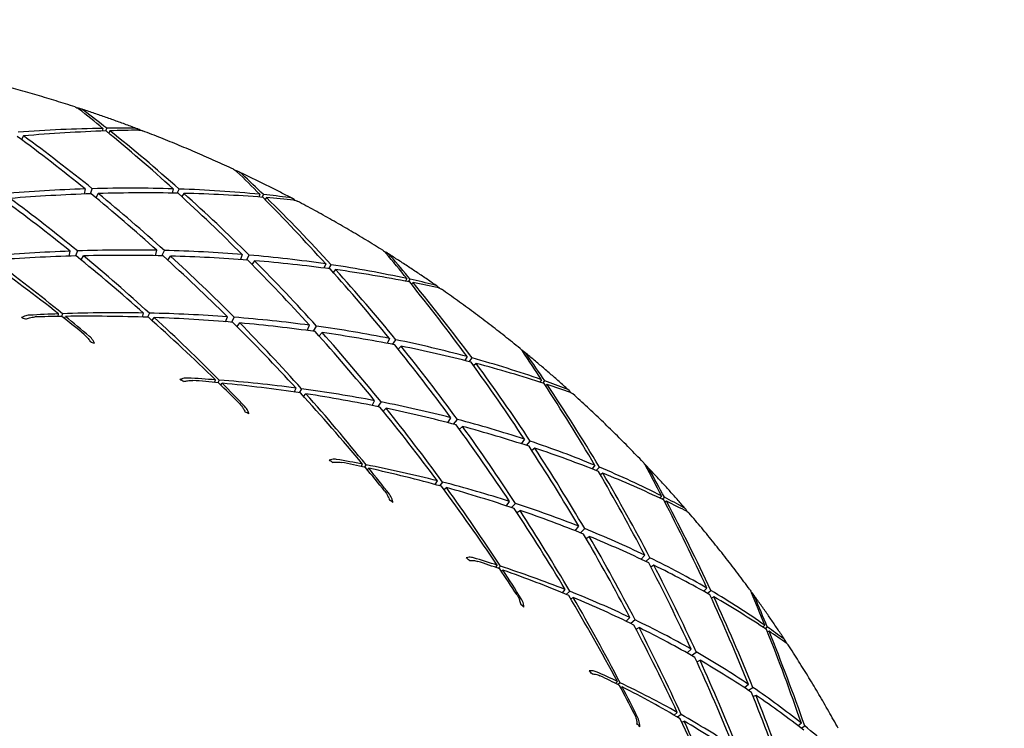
# Model space of a CAD drawing. Header units: inches. Extents: x 36 to 1719, y -84 to 1122.
# Tile 43 of 256: x 428.949 to 429.893, y 306.143 to 306.823. Entities that reach past the tile are written whole.
import ezdxf

# ---------------------------------------------------------------- set-up
doc = ezdxf.new("R2010")
doc.units = ezdxf.units.IN
doc.header["$LTSCALE"] = 48
doc.header["$MEASUREMENT"] = 0
doc.layers.add('Visible (ANSI)', color=7, linetype='Continuous', lineweight=30)

msp = doc.modelspace()

# ---------------------------------------------------------------- linework, layer by layer
at = {"layer": 'Visible (ANSI)'}
for p, q in [((429.02916, 306.71839), (429.02862, 306.71576)), ((429.0319, 306.71588), (429.03281, 306.71844)), ((429.03588, 306.71601), (429.0347, 306.71384)), ((428.95293, 306.71115), (428.95128, 306.70759)), ((429.01211, 306.6603), (429.01112, 306.65539)), ((429.01722, 306.65561), (429.01899, 306.6605)), ((429.09655, 306.66036), (429.09544, 306.65629)), ((429.10038, 306.6562), (429.1021, 306.66018)), ((429.0247, 306.65584), (429.02246, 306.65182)), ((429.10671, 306.65606), (429.10471, 306.65293)), ((429.17955, 306.65513), (429.17865, 306.65253)), ((429.18177, 306.65229), (429.18303, 306.65479)), ((429.18591, 306.65197), (429.18455, 306.65008)), ((428.99692, 306.59583), (428.99788, 306.60064)), ((429.00477, 306.60088), (429.00297, 306.596)), ((429.07952, 306.59628), (429.08093, 306.60143)), ((429.08578, 306.59614), (429.08805, 306.60127)), ((429.00821, 306.59227), (429.01047, 306.59618)), ((429.09133, 306.59202), (429.09392, 306.59593)), ((429.16266, 306.59739), (429.16095, 306.59252)), ((429.16674, 306.59208), (429.1692, 306.59685)), ((429.17458, 306.59146), (429.17198, 306.58799)), ((429.24264, 306.5884), (429.24096, 306.58441)), ((429.24561, 306.5838), (429.24787, 306.58762)), ((429.25216, 306.58291), (429.24992, 306.58025)), ((429.32049, 306.57434), (429.31924, 306.57184)), ((429.32215, 306.57127), (429.32373, 306.57364)), ((429.32638, 306.57044), (429.32491, 306.56887)), ((428.98622, 306.53802), (428.98671, 306.54049)), ((428.99039, 306.54062), (428.98943, 306.53807)), ((428.99224, 306.53612), (428.99343, 306.53812)), ((429.06706, 306.5374), (429.06815, 306.54131)), ((429.07372, 306.54121), (429.07192, 306.53724)), ((429.07628, 306.53407), (429.0783, 306.53701)), ((429.14673, 306.53296), (429.14842, 306.53773)), ((429.15498, 306.53723), (429.15245, 306.53248)), ((429.15772, 306.52846), (429.16034, 306.5318)), ((429.22493, 306.5246), (429.22711, 306.52963)), ((429.23082, 306.5238), (429.23382, 306.52871)), ((429.23638, 306.51933), (429.23928, 306.52261)), ((429.3038, 306.51692), (429.3014, 306.51224)), ((429.3068, 306.5112), (429.30991, 306.51569)), ((429.31484, 306.50961), (429.31203, 306.50675)), ((429.37808, 306.49953), (429.37586, 306.49577)), ((429.38017, 306.49468), (429.38291, 306.49821)), ((429.38679, 306.49295), (429.38443, 306.4908)), ((429.13621, 306.47479), (429.1371, 306.47724)), ((429.1406, 306.47697), (429.13924, 306.47449)), ((429.14207, 306.47238), (429.14347, 306.47407)), ((429.21254, 306.46554), (429.21424, 306.46935)), ((429.21949, 306.46865), (429.21709, 306.46487)), ((429.44956, 306.4774), (429.448, 306.47508)), ((429.45067, 306.47421), (429.45252, 306.47636)), ((429.45489, 306.47283), (429.45337, 306.47157)), ((429.22148, 306.46141), (429.22375, 306.46386)), ((429.28715, 306.4527), (429.28957, 306.45726)), ((429.29568, 306.45608), (429.29248, 306.45163)), ((429.29777, 306.44722), (429.30061, 306.44995)), ((429.35977, 306.43619), (429.36266, 306.44092)), ((429.3652, 306.43478), (429.36886, 306.43931)), ((429.37074, 306.42987), (429.3738, 306.43251)), ((429.43312, 306.42027), (429.43011, 306.41595)), ((429.43505, 306.41436), (429.4387, 306.41841)), ((429.4431, 306.41171), (429.4402, 306.40945)), ((429.27677, 306.39412), (429.27804, 306.39645)), ((429.28131, 306.39581), (429.27957, 306.39351)), ((429.50055, 306.39529), (429.49788, 306.39189)), ((429.50178, 306.39035), (429.5049, 306.39348)), ((429.28243, 306.39118), (429.28394, 306.39255)), ((429.5083, 306.38774), (429.50594, 306.38607)), ((429.34741, 306.37693), (429.34968, 306.38048)), ((429.35453, 306.37924), (429.3516, 306.37578)), ((429.35599, 306.37197), (429.35839, 306.37391)), ((429.56456, 306.36596), (429.56275, 306.3639)), ((429.41584, 306.35642), (429.41889, 306.36061)), ((429.42447, 306.3588), (429.4207, 306.35481)), ((429.56514, 306.36276), (429.56719, 306.36462)), ((429.56923, 306.3608), (429.56773, 306.35985)), ((429.42595, 306.34993), (429.42886, 306.35205)), ((429.48177, 306.33256), (429.48526, 306.33681)), ((429.48668, 306.3306), (429.49085, 306.33457)), ((429.49211, 306.32515), (429.49518, 306.32715)), ((429.54841, 306.30909), (429.54491, 306.30528)), ((429.4055, 306.29739), (429.40712, 306.29951)), ((429.54932, 306.30319), (429.55337, 306.30668)), ((429.55715, 306.29942), (429.55431, 306.29775)), ((429.4101, 306.29854), (429.40805, 306.29649)), ((429.41089, 306.29389), (429.41244, 306.29493)), ((429.46941, 306.27307), (429.47215, 306.27624)), ((429.47652, 306.27451), (429.47318, 306.27151)), ((429.60795, 306.27746), (429.60495, 306.27452)), ((429.60839, 306.27259), (429.61176, 306.27522)), ((429.4775, 306.26724), (429.4799, 306.26869)), ((429.61462, 306.26906), (429.61234, 306.26785)), ((429.53063, 306.24577), (429.53418, 306.24943)), ((429.53914, 306.24706), (429.53497, 306.24367)), ((429.54006, 306.23822), (429.54291, 306.23976)), ((429.66352, 306.24194), (429.66155, 306.2402)), ((429.66363, 306.23882), (429.66578, 306.24035)), ((429.66744, 306.23627), (429.66604, 306.23561)), ((429.58889, 306.21547), (429.59281, 306.2191)), ((429.59322, 306.21302), (429.59771, 306.21632)), ((429.59841, 306.20694), (429.60134, 306.20836)), ((429.52024, 306.18624), (429.52212, 306.18807)), ((429.52477, 306.1868), (429.52251, 306.18509)), ((429.52527, 306.18217), (429.52678, 306.18291)), ((429.64769, 306.18529), (429.64388, 306.18211)), ((429.64772, 306.17958), (429.65196, 306.1824)), ((429.65504, 306.17468), (429.65238, 306.17354)), ((429.57648, 306.15573), (429.57955, 306.15841)), ((429.58338, 306.15625), (429.5798, 306.1538)), ((429.58392, 306.14902), (429.58621, 306.15001)), ((429.69845, 306.14805), (429.69529, 306.14566)), ((429.69823, 306.14339), (429.70166, 306.14546))]:
    msp.add_line(p, q, dxfattribs=at)
msp.add_circle((420.3504, 317.86139), 23.75, dxfattribs=at)
for centre, major_axis, ratio, start_param, end_param in [((428.62138, 305.60649), (-0.68345, 1.33347), 0.687909, 5.278364, 5.299997), ((428.59028, 305.47617), (0.50857, -1.46078), 0.714865, 2.297517, 2.317668), ((428.59028, 305.47617), (1.19295, 0.92594), 0.694384, 0.74667, 0.809265), ((428.62138, 305.60649), (-1.26166, -0.72744), 0.664806, 4.03741, 4.098438), ((428.62138, 305.60649), (-0.68345, 1.33347), 0.687909, 5.214481, 5.275509), ((428.59028, 305.47617), (1.19295, 0.92594), 0.694384, 0.723664, 0.743815), ((428.62138, 305.60649), (-1.26166, -0.72744), 0.664806, 4.012922, 4.034555), ((428.59028, 305.47617), (0.50857, -1.46078), 0.714865, 2.232068, 2.294662), ((428.62138, 305.60649), (-0.75103, 1.26905), 0.674829, 5.213096, 5.273198), ((428.59028, 305.47617), (0.59004, -1.4077), 0.703402, 2.223113, 2.284141), ((428.62138, 305.60649), (-0.60978, 1.39329), 0.700352, 5.218188, 5.239821), ((428.59028, 305.47617), (0.42089, -1.50766), 0.725417, 2.243902, 2.264053), ((428.59028, 305.47617), (1.22797, 0.83858), 0.681614, 0.818447, 0.878549), ((428.59028, 305.47617), (1.22797, 0.83858), 0.681614, 0.752071, 0.813099), ((428.59028, 305.47617), (1.22797, 0.83858), 0.681614, 0.685054, 0.747649), ((428.62138, 305.60649), (-0.81276, 1.20064), 0.661255, 5.14831, 5.208412), ((428.62138, 305.60649), (-1.28097, -0.6381), 0.650972, 4.099988, 4.159784), ((428.59028, 305.47617), (0.66528, -1.34916), 0.691142, 2.151638, 2.211434), ((428.62138, 305.60649), (-0.75103, 1.26905), 0.674829, 5.147953, 5.207748), ((428.62138, 305.60649), (-1.28097, -0.6381), 0.650972, 4.034538, 4.09464), ((428.59028, 305.47617), (0.59004, -1.4077), 0.703402, 2.157663, 2.217765), ((428.62138, 305.60649), (-0.68345, 1.33347), 0.687909, 5.149957, 5.210059), ((428.62138, 305.60649), (-1.28097, -0.6381), 0.650972, 3.969089, 4.030117), ((428.59028, 305.47617), (0.50857, -1.46078), 0.714865, 2.166618, 2.227646), ((428.62138, 305.60649), (-0.60978, 1.39329), 0.700352, 5.154305, 5.215333), ((428.59028, 305.47617), (1.22797, 0.83858), 0.681614, 0.662048, 0.682199), ((428.62138, 305.60649), (-1.28097, -0.6381), 0.650972, 3.9446, 3.966234), ((428.59028, 305.47617), (0.42089, -1.50766), 0.725417, 2.178452, 2.241047), ((428.59028, 305.47617), (1.2557, 0.75009), 0.668274, 0.884761, 0.944863), ((428.59028, 305.47617), (1.2557, 0.75009), 0.668274, 0.819618, 0.879413), ((428.59028, 305.47617), (1.2557, 0.75009), 0.668274, 0.753861, 0.813963), ((428.62138, 305.60649), (-0.86892, 1.12881), 0.647353, 5.08401, 5.146604), ((428.62138, 305.60649), (-1.29418, -0.54845), 0.63695, 4.159592, 4.22062), ((428.59028, 305.47617), (0.7344, -1.28585), 0.678211, 2.083122, 2.14415), ((428.62138, 305.60649), (-0.81276, 1.20064), 0.661255, 5.081934, 5.142962), ((428.62138, 305.60649), (-1.29418, -0.54845), 0.63695, 4.094142, 4.154244), ((428.59028, 305.47617), (0.66528, -1.34916), 0.691142, 2.086188, 2.14629), ((428.62138, 305.60649), (-0.75103, 1.26905), 0.674829, 5.082197, 5.142298), ((428.62138, 305.60649), (-1.29418, -0.54845), 0.63695, 4.028692, 4.088488), ((428.59028, 305.47617), (0.59004, -1.4077), 0.703402, 2.092213, 2.152009), ((428.62138, 305.60649), (-0.68345, 1.33347), 0.687909, 5.084814, 5.144609), ((428.59028, 305.47617), (1.2557, 0.75009), 0.668274, 0.687485, 0.748513), ((428.62138, 305.60649), (-1.29418, -0.54845), 0.63695, 3.963243, 4.023345), ((428.59028, 305.47617), (0.50857, -1.46078), 0.714865, 2.101168, 2.16127), ((428.62138, 305.60649), (-0.5299, 1.44782), 0.71203, 5.160951, 5.182584), ((428.59028, 305.47617), (0.32721, -1.54757), 0.734949, 2.193082, 2.213233), ((428.62138, 305.60649), (-0.60978, 1.39329), 0.700352, 5.089781, 5.149883), ((428.59028, 305.47617), (1.2557, 0.75009), 0.668274, 0.620469, 0.683063), ((428.62138, 305.60649), (-1.29418, -0.54845), 0.63695, 3.897793, 3.958821), ((428.59028, 305.47617), (0.42089, -1.50766), 0.725417, 2.113002, 2.174031), ((428.59028, 305.47617), (1.2557, 0.75009), 0.668274, 0.597463, 0.617614), ((428.62138, 305.60649), (-0.5299, 1.44782), 0.71203, 5.097068, 5.158096), ((428.62138, 305.60649), (-1.29418, -0.54845), 0.63695, 3.873305, 3.894938), ((428.59028, 305.47617), (0.32721, -1.54757), 0.734949, 2.127632, 2.190227), ((428.88728, 305.92343), (0.80104, -0.45032), 0.639127, 1.835882, 1.840478), ((428.59028, 305.47617), (1.27666, 0.66088), 0.654519, 0.945604, 0.967237), ((428.62138, 305.60649), (-1.30182, -0.45875), 0.622959, 4.216239, 4.23639), ((428.62138, 305.60649), (-0.86892, 1.12881), 0.647353, 5.061004, 5.081155), ((428.59028, 305.47617), (1.27666, 0.66088), 0.654519, 0.881721, 0.942749), ((428.62138, 305.60649), (-1.30182, -0.45875), 0.622959, 4.15079, 4.213384), ((428.59028, 305.47617), (0.7344, -1.28585), 0.678211, 2.058634, 2.080267), ((428.62138, 305.60649), (-0.81276, 1.20064), 0.661255, 5.014918, 5.077512), ((428.59028, 305.47617), (1.27666, 0.66088), 0.654519, 0.817198, 0.877299), ((428.62138, 305.60649), (-1.30182, -0.45875), 0.622959, 4.08534, 4.146368), ((428.59028, 305.47617), (0.66528, -1.34916), 0.691142, 2.020739, 2.081767), ((428.59028, 305.47617), (1.27666, 0.66088), 0.654519, 0.752054, 0.81185), ((428.62138, 305.60649), (-0.75103, 1.26905), 0.674829, 5.01582, 5.076849), ((428.62138, 305.60649), (-1.30182, -0.45875), 0.622959, 4.01989, 4.079992), ((428.59028, 305.47617), (0.59004, -1.4077), 0.703402, 2.026763, 2.086865), ((428.59028, 305.47617), (1.27666, 0.66088), 0.654519, 0.686298, 0.7464), ((428.62138, 305.60649), (-0.68345, 1.33347), 0.687909, 5.019058, 5.07916), ((428.62138, 305.60649), (-1.30182, -0.45875), 0.622959, 3.95444, 4.014235), ((428.59028, 305.47617), (0.50857, -1.46078), 0.714865, 2.035718, 2.095513), ((428.59028, 305.47617), (1.27666, 0.66088), 0.654519, 0.619922, 0.68095), ((428.66039, 306.00408), (0.91529, -0.12937), 0.629765, 1.256139, 1.260737), ((428.62138, 305.60649), (-0.60978, 1.39329), 0.700352, 5.024638, 5.084433), ((428.62138, 305.60649), (-1.30182, -0.45875), 0.622959, 3.88899, 3.949092), ((428.59028, 305.47617), (0.42089, -1.50766), 0.725417, 2.047552, 2.107654), ((428.59028, 305.47617), (1.27666, 0.66088), 0.654519, 0.552905, 0.6155), ((428.62138, 305.60649), (0.44379, -1.49635), 0.722824, 1.965016, 1.986649), ((428.59028, 305.47617), (0.2279, -1.57971), 0.743359, 2.144925, 2.165076), ((428.62138, 305.60649), (-0.5299, 1.44782), 0.71203, 5.032544, 5.092646), ((428.62138, 305.60649), (-1.30182, -0.45875), 0.622959, 3.82354, 3.884569), ((428.59028, 305.47617), (0.32721, -1.54757), 0.734949, 2.062182, 2.123211), ((428.59028, 305.47617), (1.29137, 0.57129), 0.640526, 0.875065, 0.896698), ((428.95033, 305.88127), (0.74304, -0.53072), 0.648, 1.8121, 1.816697), ((428.62138, 305.60649), (-1.30447, -0.36918), 0.609253, 4.13907, 4.159221), ((428.62138, 305.60649), (-0.81276, 1.20064), 0.661255, 4.991912, 5.012063), ((428.59028, 305.47617), (1.29137, 0.57129), 0.640526, 0.811181, 0.87221), ((428.62138, 305.60649), (-1.30447, -0.36918), 0.609253, 4.073621, 4.136215), ((428.59028, 305.47617), (0.66528, -1.34916), 0.691142, 1.99625, 2.017883), ((428.59028, 305.47617), (1.29137, 0.57129), 0.640526, 0.746658, 0.80676), ((428.62138, 305.60649), (0.44379, -1.49635), 0.722824, 1.901133, 1.962161), ((428.59028, 305.47617), (1.27666, 0.66088), 0.654519, 0.529899, 0.55005), ((428.62138, 305.60649), (-1.30182, -0.45875), 0.622959, 3.799052, 3.820685), ((428.59028, 305.47617), (0.2279, -1.57971), 0.743359, 2.079475, 2.14207), ((428.62138, 305.60649), (-0.75103, 1.26905), 0.674829, 4.948804, 5.011399), ((428.62138, 305.60649), (-1.30447, -0.36918), 0.609253, 4.008171, 4.069199), ((428.59028, 305.47617), (0.59004, -1.4077), 0.703402, 1.961314, 2.022342), ((428.62138, 305.60649), (-0.68345, 1.33347), 0.687909, 4.952682, 5.01371), ((428.59028, 305.47617), (1.29137, 0.57129), 0.640526, 0.681515, 0.74131), ((428.62138, 305.60649), (-1.30447, -0.36918), 0.609253, 3.942721, 4.002823), ((428.59028, 305.47617), (0.50857, -1.46078), 0.714865, 1.970268, 2.03037), ((428.73542, 305.98802), (0.89786, -0.22424), 0.628531, 1.229015, 1.233612), ((428.62138, 305.60649), (-0.60978, 1.39329), 0.700352, 4.958882, 5.018984), ((428.59028, 305.47617), (1.29137, 0.57129), 0.640526, 0.615758, 0.67586), ((428.62138, 305.60649), (-1.30447, -0.36918), 0.609253, 3.877271, 3.937066), ((428.59028, 305.47617), (0.42089, -1.50766), 0.725417, 1.982103, 2.041898), ((428.62138, 305.60649), (-0.5299, 1.44782), 0.71203, 4.967401, 5.027196), ((428.59028, 305.47617), (1.29137, 0.57129), 0.640526, 0.549382, 0.61041), ((428.62138, 305.60649), (-1.30447, -0.36918), 0.609253, 3.811821, 3.871923), ((428.59028, 305.47617), (0.32721, -1.54757), 0.734949, 1.996733, 2.056835), ((429.00692, 305.83105), (0.67459, -0.60587), 0.659837, 1.791587, 1.796183), ((428.59028, 305.47617), (1.30037, 0.48157), 0.626504, 0.801562, 0.823195), ((428.62138, 305.60649), (-1.30268, -0.2799), 0.596123, 4.05906, 4.079211), ((428.62138, 305.60649), (-0.75103, 1.26905), 0.674829, 4.925798, 4.945949), ((428.59028, 305.47617), (1.30037, 0.48157), 0.626504, 0.737679, 0.798707), ((428.59028, 305.47617), (1.29137, 0.57129), 0.640526, 0.482366, 0.54496), ((428.62138, 305.60649), (0.35161, -1.53811), 0.732626, 1.913495, 1.935128), ((428.62138, 305.60649), (-1.30268, -0.2799), 0.596123, 3.99361, 4.056205), ((428.59028, 305.47617), (0.59004, -1.4077), 0.703402, 1.936825, 1.958458), ((428.62138, 305.60649), (0.44379, -1.49635), 0.722824, 1.83661, 1.896711), ((428.62138, 305.60649), (-1.30447, -0.36918), 0.609253, 3.746371, 3.807399), ((428.59028, 305.47617), (0.2279, -1.57971), 0.743359, 2.014025, 2.075053), ((428.59028, 305.47617), (0.12358, -1.6033), 0.750549, 2.099233, 2.119384), ((428.62138, 305.60649), (-0.68345, 1.33347), 0.687909, 4.885665, 4.94826), ((428.59028, 305.47617), (1.30037, 0.48157), 0.626504, 0.673155, 0.733257), ((428.62138, 305.60649), (-1.30268, -0.2799), 0.596123, 3.92816, 3.989188), ((428.59028, 305.47617), (0.50857, -1.46078), 0.714865, 1.904818, 1.965847), ((428.80782, 305.96299), (0.86896, -0.31629), 0.630255, 1.201905, 1.206501), ((428.59028, 305.47617), (1.30037, 0.48157), 0.626504, 0.608012, 0.667807), ((428.62138, 305.60649), (0.35161, -1.53811), 0.732626, 1.849612, 1.91064), ((428.59028, 305.47617), (1.29137, 0.57129), 0.640526, 0.45936, 0.479511), ((428.62138, 305.60649), (-1.30447, -0.36918), 0.609253, 3.721883, 3.743516), ((428.59028, 305.47617), (0.12358, -1.6033), 0.750549, 2.033783, 2.096378), ((428.62138, 305.60649), (-0.60978, 1.39329), 0.700352, 4.892506, 4.953534), ((428.62138, 305.60649), (-1.30268, -0.2799), 0.596123, 3.86271, 3.922812), ((428.59028, 305.47617), (0.42089, -1.50766), 0.725417, 1.916653, 1.976755), ((428.62138, 305.60649), (-0.5299, 1.44782), 0.71203, 4.901644, 4.961746), ((428.59028, 305.47617), (1.30037, 0.48157), 0.626504, 0.542256, 0.602358), ((428.62138, 305.60649), (-1.30268, -0.2799), 0.596123, 3.79726, 3.857056), ((428.59028, 305.47617), (0.32721, -1.54757), 0.734949, 1.931283, 1.991078), ((429.05675, 305.77554), (0.59501, -0.67329), 0.673346, 1.774468, 1.779065), ((428.59028, 305.47617), (1.30424, 0.39196), 0.612699, 0.72513, 0.746763), ((428.62138, 305.60649), (-1.29699, -0.191), 0.583899, 3.976334, 3.996485), ((428.62138, 305.60649), (0.44379, -1.49635), 0.722824, 1.771466, 1.831262), ((428.59028, 305.47617), (1.30037, 0.48157), 0.626504, 0.475879, 0.536908), ((428.62138, 305.60649), (-1.30268, -0.2799), 0.596123, 3.731811, 3.791913), ((428.59028, 305.47617), (0.2279, -1.57971), 0.743359, 1.948575, 2.008677), ((428.62138, 305.60649), (-0.68345, 1.33347), 0.687909, 4.862659, 4.88281), ((428.59028, 305.47617), (1.30424, 0.39196), 0.612699, 0.661247, 0.722275), ((428.62138, 305.60649), (-1.29699, -0.191), 0.583899, 3.910884, 3.973479), ((428.59028, 305.47617), (0.50857, -1.46078), 0.714865, 1.88033, 1.901963), ((428.62138, 305.60649), (-0.60978, 1.39329), 0.700352, 4.825489, 4.888084), ((428.59028, 305.47617), (1.30424, 0.39196), 0.612699, 0.596723, 0.656825), ((428.62138, 305.60649), (0.35161, -1.53811), 0.732626, 1.785088, 1.84519), ((428.59028, 305.47617), (1.30037, 0.48157), 0.626504, 0.408863, 0.471458), ((428.62138, 305.60649), (0.25368, -1.57231), 0.74133, 1.864676, 1.886309), ((428.87694, 305.92979), (0.82814, -0.40474), 0.634658, 1.175928, 1.180526), ((428.62138, 305.60649), (-1.29699, -0.191), 0.583899, 3.845434, 3.906462), ((428.59028, 305.47617), (0.42089, -1.50766), 0.725417, 1.851203, 1.912231), ((428.62138, 305.60649), (-1.30268, -0.2799), 0.596123, 3.666361, 3.727389), ((428.59028, 305.47617), (0.12358, -1.6033), 0.750549, 1.968334, 2.029362), ((428.59028, 305.47617), (0.01512, -1.61764), 0.756428, 2.055732, 2.075883), ((428.62138, 305.60649), (-0.5299, 1.44782), 0.71203, 4.835268, 4.896297), ((428.59028, 305.47617), (1.30424, 0.39196), 0.612699, 0.53158, 0.591375), ((428.62138, 305.60649), (-1.29699, -0.191), 0.583899, 3.779984, 3.840086), ((428.59028, 305.47617), (0.32721, -1.54757), 0.734949, 1.865833, 1.925935), ((428.62138, 305.60649), (0.25368, -1.57231), 0.74133, 1.800793, 1.861821), ((428.59028, 305.47617), (1.30037, 0.48157), 0.626504, 0.385857, 0.406008), ((428.62138, 305.60649), (-1.30268, -0.2799), 0.596123, 3.641873, 3.663506), ((428.59028, 305.47617), (0.01512, -1.61764), 0.756428, 1.990283, 2.052877), ((428.59028, 305.47617), (1.30424, 0.39196), 0.612699, 0.465823, 0.525925), ((428.62138, 305.60649), (0.44379, -1.49635), 0.722824, 1.70571, 1.765812), ((428.62138, 305.60649), (-1.29699, -0.191), 0.583899, 3.714534, 3.77433), ((428.59028, 305.47617), (0.2279, -1.57971), 0.743359, 1.883126, 1.942921), ((429.09813, 305.71394), (0.5048, -0.73346), 0.688992, 1.762827, 1.767423), ((428.59028, 305.47617), (1.30353, 0.30259), 0.599393, 0.645833, 0.667466), ((428.62138, 305.60649), (-1.28792, -0.10253), 0.572932, 3.891084, 3.911235), ((428.59028, 305.47617), (1.30353, 0.30259), 0.599393, 0.58195, 0.642978), ((428.62138, 305.60649), (-0.60978, 1.39329), 0.700352, 4.802483, 4.822634), ((428.62138, 305.60649), (-1.28792, -0.10253), 0.572932, 3.825635, 3.888229), ((428.59028, 305.47617), (0.42089, -1.50766), 0.725417, 1.826715, 1.848348), ((428.62138, 305.60649), (0.35161, -1.53811), 0.732626, 1.719945, 1.77974), ((428.59028, 305.47617), (1.30424, 0.39196), 0.612699, 0.399447, 0.460476), ((428.62138, 305.60649), (-1.29699, -0.191), 0.583899, 3.649084, 3.709186), ((428.59028, 305.47617), (0.12358, -1.6033), 0.750549, 1.902884, 1.962986), ((428.94087, 305.88841), (0.77651, -0.4885), 0.641986, 1.151248, 1.155845), ((428.62138, 305.60649), (-0.5299, 1.44782), 0.71203, 4.768252, 4.830847), ((428.59028, 305.47617), (1.30353, 0.30259), 0.599393, 0.517426, 0.577528), ((428.62138, 305.60649), (-1.28792, -0.10253), 0.572932, 3.760185, 3.821213), ((428.59028, 305.47617), (0.32721, -1.54757), 0.734949, 1.800383, 1.861411), ((428.59028, 305.47617), (1.30424, 0.39196), 0.612699, 0.332431, 0.395026)]:
    msp.add_ellipse(centre, major_axis=major_axis, ratio=ratio, start_param=start_param, end_param=end_param, dxfattribs=at)
for points, knots in [([(429.00248, 306.73892), (428.99647, 306.74087), (428.99045, 306.74278), (428.97837, 306.74652), (428.97232, 306.74835), (428.9602, 306.75192), (428.95412, 306.75366), (428.94195, 306.75705), (428.93585, 306.75871), (428.92363, 306.76194), (428.9175, 306.76351), (428.91137, 306.76503)], [1.92554275, 1.92554275, 1.92554275, 1.92554275, 1.94072187, 1.94072187, 1.95590099, 1.95590099, 1.97108011, 1.97108011, 1.98625923, 1.98625923, 2.00143835, 2.00143835, 2.00143835, 2.00143835]), ([(429.01109, 306.73532), (429.00983, 306.73628), (429.00818, 306.7371), (429.00605, 306.73771), (429.00533, 306.73785), (429.00459, 306.73794)], [0, 0, 0, 0, 0.01515687, 0.01515687, 0.02186201, 0.02186201, 0.02186201, 0.02186201]), ([(429.06255, 306.7178), (429.05889, 306.71918), (429.05522, 306.72055), (429.04787, 306.72326), (429.04419, 306.7246), (429.03682, 306.72724), (429.03313, 306.72855), (429.02573, 306.73112), (429.02203, 306.7324), (429.01461, 306.73491), (429.01089, 306.73615), (429.00717, 306.73738)], [1.87452376, 1.87452376, 1.87452376, 1.87452376, 1.88393584, 1.88393584, 1.89334792, 1.89334792, 1.90276, 1.90276, 1.91217209, 1.91217209, 1.92158417, 1.92158417, 1.92158417, 1.92158417]), ([(429.0649, 306.71656), (429.06427, 306.71699), (429.06362, 306.71735), (429.06168, 306.71818), (429.06, 306.71853), (429.05853, 306.71854)], [0.16790764, 0.16790764, 0.16790764, 0.16790764, 0.1752191, 0.1752191, 0.19037596, 0.19037596, 0.19037596, 0.19037596]), ([(429.15434, 306.6791), (429.14862, 306.68176), (429.14289, 306.68439), (429.13138, 306.68956), (429.1256, 306.6921), (429.11401, 306.69711), (429.1082, 306.69957), (429.09653, 306.70442), (429.09068, 306.7068), (429.07895, 306.71148), (429.07306, 306.71378), (429.06716, 306.71604)], [1.79459053, 1.79459053, 1.79459053, 1.79459053, 1.80978541, 1.80978541, 1.82498028, 1.82498028, 1.84017516, 1.84017516, 1.85537003, 1.85537003, 1.8705649, 1.8705649, 1.8705649, 1.8705649]), ([(429.16254, 306.67447), (429.16135, 306.67559), (429.15974, 306.67663), (429.15768, 306.67749), (429.15702, 306.67771), (429.15633, 306.67789)], [0, 0, 0, 0, 0.01515687, 0.01515687, 0.02129243, 0.02129243, 0.02129243, 0.02129243]), ([(429.21107, 306.65099), (429.20763, 306.6528), (429.20418, 306.6546), (429.19726, 306.65815), (429.19379, 306.65992), (429.18684, 306.66342), (429.18336, 306.66515), (429.17637, 306.66859), (429.17287, 306.67029), (429.16586, 306.67367), (429.16234, 306.67534), (429.15882, 306.677)], [1.74370717, 1.74370717, 1.74370717, 1.74370717, 1.75308984, 1.75308984, 1.76247251, 1.76247251, 1.77185518, 1.77185518, 1.78123785, 1.78123785, 1.79062051, 1.79062051, 1.79062051, 1.79062051]), ([(429.21324, 306.64945), (429.2127, 306.64995), (429.21211, 306.65039), (429.21038, 306.65142), (429.20884, 306.65195), (429.20745, 306.65212)], [0.16792676, 0.16792676, 0.16792676, 0.16792676, 0.17536928, 0.17536928, 0.19052615, 0.19052615, 0.19052615, 0.19052615]), ([(429.29728, 306.60148), (429.29195, 306.60481), (429.28659, 306.60811), (429.27582, 306.61464), (429.27041, 306.61786), (429.25955, 306.62423), (429.25409, 306.62738), (429.24312, 306.6336), (429.23762, 306.63667), (429.22656, 306.64274), (429.22101, 306.64573), (429.21543, 306.64869)], [1.66359289, 1.66359289, 1.66359289, 1.66359289, 1.67882165, 1.67882165, 1.69405041, 1.69405041, 1.70927916, 1.70927916, 1.72450792, 1.72450792, 1.73973668, 1.73973668, 1.73973668, 1.73973668]), ([(429.30487, 306.59593), (429.30378, 306.59719), (429.30224, 306.59844), (429.30029, 306.59953), (429.29972, 306.5998), (429.29913, 306.60005)], [0, 0, 0, 0, 0.01515687, 0.01515687, 0.02055723, 0.02055723, 0.02055723, 0.02055723]), ([(429.34962, 306.56697), (429.34646, 306.56916), (429.34329, 306.57134), (429.33693, 306.57567), (429.33374, 306.57783), (429.32734, 306.58211), (429.32413, 306.58423), (429.31769, 306.58845), (429.31446, 306.59055), (429.30798, 306.59472), (429.30473, 306.59679), (429.30147, 306.59885)], [1.6129438, 1.6129438, 1.6129438, 1.6129438, 1.6222757, 1.6222757, 1.63160759, 1.63160759, 1.64093948, 1.64093948, 1.65027138, 1.65027138, 1.65960327, 1.65960327, 1.65960327, 1.65960327]), ([(429.35156, 306.56514), (429.35112, 306.56568), (429.35064, 306.56618), (429.34915, 306.56738), (429.34777, 306.56807), (429.34647, 306.56838)], [0.16795198, 0.16795198, 0.16795198, 0.16795198, 0.17536928, 0.17536928, 0.19052615, 0.19052615, 0.19052615, 0.19052615]), ([(429.42885, 306.50736), (429.42398, 306.51131), (429.41909, 306.51524), (429.40924, 306.52302), (429.40429, 306.52688), (429.39432, 306.53452), (429.38931, 306.53831), (429.37922, 306.54581), (429.37415, 306.54953), (429.36395, 306.55689), (429.35882, 306.56054), (429.35366, 306.56415)], [1.53254967, 1.53254967, 1.53254967, 1.53254967, 1.54783049, 1.54783049, 1.56311131, 1.56311131, 1.57839213, 1.57839213, 1.59367295, 1.59367295, 1.60895376, 1.60895376, 1.60895376, 1.60895376]), ([(428.95875, 306.53923), (428.95734, 306.53916), (428.95555, 306.53876), (428.95316, 306.53785), (428.9522, 306.53739), (428.95128, 306.53687)], [0, 0, 0, 0, 0.01468772, 0.01468772, 0.02281833, 0.02281833, 0.02281833, 0.02281833]), ([(428.95518, 306.53549), (428.95641, 306.53599), (428.95769, 306.53643), (428.96048, 306.53718), (428.9624, 306.53749), (428.96389, 306.53753)], [0.16523065, 0.16523065, 0.16523065, 0.16523065, 0.1752191, 0.1752191, 0.19037596, 0.19037596, 0.19037596, 0.19037596]), ([(429.01134, 306.52075), (429.01258, 306.51975), (429.01398, 306.51826), (429.0158, 306.51588), (429.01657, 306.51471), (429.01725, 306.51354)], [0, 0, 0, 0, 0.01515687, 0.01515687, 0.02514531, 0.02514531, 0.02514531, 0.02514531]), ([(429.02114, 306.51216), (429.02071, 306.51316), (429.02021, 306.51414), (429.01881, 306.51639), (429.01756, 306.51786), (429.01641, 306.51884)], [0.15981607, 0.15981607, 0.15981607, 0.15981607, 0.16794668, 0.16794668, 0.1826344, 0.1826344, 0.1826344, 0.1826344]), ([(429.43564, 306.50103), (429.43466, 306.50243), (429.43322, 306.50387), (429.43144, 306.50516), (429.43099, 306.50544), (429.43051, 306.50572)], [0, 0, 0, 0, 0.01515687, 0.01515687, 0.01965216, 0.01965216, 0.01965216, 0.01965216]), ([(429.47584, 306.46717), (429.47302, 306.4697), (429.47019, 306.47222), (429.46451, 306.47723), (429.46165, 306.47973), (429.45592, 306.48469), (429.45304, 306.48716), (429.44726, 306.49208), (429.44436, 306.49453), (429.43853, 306.4994), (429.43561, 306.50182), (429.43267, 306.50423)], [1.48223296, 1.48223296, 1.48223296, 1.48223296, 1.49149294, 1.49149294, 1.50075291, 1.50075291, 1.51001289, 1.51001289, 1.51927287, 1.51927287, 1.52853285, 1.52853285, 1.52853285, 1.52853285]), ([(429.11046, 306.47899), (429.10912, 306.47906), (429.10736, 306.47887), (429.10496, 306.47823), (429.10397, 306.47788), (429.10301, 306.47747)], [0, 0, 0, 0, 0.01468772, 0.01468772, 0.02281833, 0.02281833, 0.02281833, 0.02281833]), ([(429.10671, 306.47563), (429.10797, 306.47599), (429.10926, 306.47627), (429.11204, 306.47671), (429.11393, 306.4768), (429.11535, 306.47668)], [0.16538083, 0.16538083, 0.16538083, 0.16538083, 0.17536928, 0.17536928, 0.19052615, 0.19052615, 0.19052615, 0.19052615]), ([(429.47752, 306.46507), (429.47719, 306.46564), (429.47682, 306.46616), (429.4756, 306.46749), (429.4744, 306.46831), (429.47322, 306.46876)], [0.16813249, 0.16813249, 0.16813249, 0.16813249, 0.17536928, 0.17536928, 0.19052615, 0.19052615, 0.19052615, 0.19052615]), ([(429.54676, 306.39832), (429.54245, 306.40285), (429.53811, 306.40734), (429.52935, 306.41627), (429.52493, 306.4207), (429.51603, 306.4295), (429.51155, 306.43387), (429.50251, 306.44255), (429.49796, 306.44686), (429.48878, 306.45541), (429.48416, 306.45966), (429.4795, 306.46387)], [1.40146097, 1.40146097, 1.40146097, 1.40146097, 1.416812, 1.416812, 1.43216303, 1.43216303, 1.44751407, 1.44751407, 1.4628651, 1.4628651, 1.47821613, 1.47821613, 1.47821613, 1.47821613]), ([(429.16026, 306.45433), (429.16141, 306.45316), (429.16269, 306.4515), (429.16426, 306.4489), (429.16491, 306.44764), (429.16546, 306.44639)], [0, 0, 0, 0, 0.01515687, 0.01515687, 0.02514531, 0.02514531, 0.02514531, 0.02514531]), ([(429.16914, 306.44455), (429.16882, 306.44561), (429.16842, 306.44664), (429.16723, 306.44907), (429.16611, 306.45069), (429.16503, 306.45182)], [0.15981607, 0.15981607, 0.15981607, 0.15981607, 0.16794668, 0.16794668, 0.1826344, 0.1826344, 0.1826344, 0.1826344]), ([(429.25313, 306.40101), (429.25187, 306.40123), (429.25018, 306.40122), (429.2478, 306.40086), (429.24681, 306.40062), (429.24583, 306.40032)], [0, 0, 0, 0, 0.01468772, 0.01468772, 0.02281833, 0.02281833, 0.02281833, 0.02281833]), ([(429.24926, 306.39806), (429.25052, 306.39826), (429.25181, 306.3984), (429.25454, 306.39852), (429.25635, 306.39841), (429.25768, 306.39813)], [0.16538083, 0.16538083, 0.16538083, 0.16538083, 0.17536928, 0.17536928, 0.19052615, 0.19052615, 0.19052615, 0.19052615]), ([(429.55262, 306.3914), (429.55177, 306.39293), (429.55046, 306.39455), (429.54887, 306.39598), (429.54856, 306.39624), (429.54823, 306.39649)], [0, 0, 0, 0, 0.01515687, 0.01515687, 0.01857191, 0.01857191, 0.01857191, 0.01857191]), ([(429.58761, 306.3533), (429.58518, 306.35612), (429.58274, 306.35892), (429.57782, 306.36451), (429.57535, 306.36729), (429.57039, 306.37283), (429.56789, 306.3756), (429.56287, 306.3811), (429.56035, 306.38384), (429.55528, 306.38931), (429.55273, 306.39203), (429.55017, 306.39474)], [1.35157333, 1.35157333, 1.35157333, 1.35157333, 1.3607407, 1.3607407, 1.36990807, 1.36990807, 1.37907544, 1.37907544, 1.38824281, 1.38824281, 1.39741019, 1.39741019, 1.39741019, 1.39741019]), ([(429.29928, 306.37059), (429.30034, 306.36928), (429.30145, 306.36745), (429.30276, 306.36466), (429.30327, 306.36334), (429.30368, 306.36202)], [0, 0, 0, 0, 0.01515687, 0.01515687, 0.02514531, 0.02514531, 0.02514531, 0.02514531]), ([(429.30708, 306.35976), (429.30688, 306.36085), (429.30658, 306.36193), (429.30564, 306.3645), (429.30467, 306.36627), (429.30369, 306.36753)], [0.15981607, 0.15981607, 0.15981607, 0.15981607, 0.16794668, 0.16794668, 0.1826344, 0.1826344, 0.1826344, 0.1826344]), ([(429.58898, 306.35097), (429.58876, 306.35153), (429.5885, 306.35206), (429.58759, 306.35346), (429.58658, 306.3544), (429.58554, 306.35497)], [0.16831205, 0.16831205, 0.16831205, 0.16831205, 0.17521332, 0.17521332, 0.19037018, 0.19037018, 0.19037018, 0.19037018]), ([(429.64899, 306.27623), (429.64531, 306.28125), (429.64159, 306.28625), (429.63407, 306.29619), (429.63027, 306.30113), (429.6226, 306.31096), (429.61872, 306.31585), (429.61088, 306.32558), (429.60692, 306.33042), (429.59893, 306.34003), (429.5949, 306.34482), (429.59082, 306.34957)], [1.27032736, 1.27032736, 1.27032736, 1.27032736, 1.28576658, 1.28576658, 1.3012058, 1.3012058, 1.31664501, 1.31664501, 1.33208423, 1.33208423, 1.34752345, 1.34752345, 1.34752345, 1.34752345]), ([(429.38433, 306.30663), (429.38317, 306.30697), (429.38157, 306.30716), (429.37924, 306.30705), (429.37826, 306.30693), (429.37728, 306.30674)], [0, 0, 0, 0, 0.01468772, 0.01468772, 0.02281833, 0.02281833, 0.02281833, 0.02281833]), ([(429.38038, 306.30409), (429.38163, 306.30415), (429.38289, 306.30414), (429.38552, 306.30395), (429.38723, 306.30364), (429.38845, 306.30324)], [0.16538083, 0.16538083, 0.16538083, 0.16538083, 0.17536928, 0.17536928, 0.19052615, 0.19052615, 0.19052615, 0.19052615]), ([(429.42603, 306.27097), (429.42697, 306.26953), (429.42791, 306.26757), (429.42892, 306.26462), (429.42928, 306.26324), (429.42955, 306.26188)], [0, 0, 0, 0, 0.01515687, 0.01515687, 0.02514531, 0.02514531, 0.02514531, 0.02514531]), ([(429.6538, 306.26892), (429.6531, 306.27055), (429.65194, 306.27234), (429.65059, 306.27385), (429.65041, 306.27404), (429.65022, 306.27423)], [0, 0, 0, 0, 0.01515687, 0.01515687, 0.0173098, 0.0173098, 0.0173098, 0.0173098]), ([(429.68303, 306.22732), (429.68103, 306.23035), (429.67901, 306.23338), (429.67495, 306.23942), (429.6729, 306.24243), (429.66878, 306.24844), (429.6667, 306.25143), (429.66252, 306.2574), (429.66042, 306.26038), (429.65619, 306.26632), (429.65405, 306.26928), (429.65191, 306.27224)], [1.22096267, 1.22096267, 1.22096267, 1.22096267, 1.23001755, 1.23001755, 1.23907243, 1.23907243, 1.24812731, 1.24812731, 1.25718219, 1.25718219, 1.26623707, 1.26623707, 1.26623707, 1.26623707]), ([(429.43262, 306.25923), (429.43253, 306.26034), (429.43235, 306.26146), (429.43167, 306.26414), (429.43087, 306.26603), (429.43, 306.26742)], [0.15981607, 0.15981607, 0.15981607, 0.15981607, 0.16794668, 0.16794668, 0.1826344, 0.1826344, 0.1826344, 0.1826344]), ([(429.68404, 306.22481), (429.68394, 306.22533), (429.68379, 306.22582), (429.68318, 306.22725), (429.68239, 306.22828), (429.6815, 306.22894)], [0.16902702, 0.16902702, 0.16902702, 0.16902702, 0.17536928, 0.17536928, 0.19052615, 0.19052615, 0.19052615, 0.19052615]), ([(429.73376, 306.14315), (429.73078, 306.1486), (429.72775, 306.15402), (429.72161, 306.16482), (429.71849, 306.1702), (429.71218, 306.18092), (429.70897, 306.18626), (429.70248, 306.19689), (429.69919, 306.20219), (429.69253, 306.21273), (429.68915, 306.21798), (429.68574, 306.2232)], [1.13915033, 1.13915033, 1.13915033, 1.13915033, 1.15469521, 1.15469521, 1.17024009, 1.17024009, 1.18578497, 1.18578497, 1.20132985, 1.20132985, 1.21687472, 1.21687472, 1.21687472, 1.21687472]), ([(429.50179, 306.19746), (429.50076, 306.19792), (429.49927, 306.19827), (429.49704, 306.19842), (429.49609, 306.19841), (429.49512, 306.19833)], [0, 0, 0, 0, 0.01468772, 0.01468772, 0.02281833, 0.02281833, 0.02281833, 0.02281833]), ([(429.49784, 306.19533), (429.49906, 306.19525), (429.50027, 306.1951), (429.50276, 306.19463), (429.50434, 306.19414), (429.50543, 306.19361)], [0.16538083, 0.16538083, 0.16538083, 0.16538083, 0.17536928, 0.17536928, 0.19052615, 0.19052615, 0.19052615, 0.19052615]), ([(429.53835, 306.15718), (429.53915, 306.15562), (429.53989, 306.15354), (429.54059, 306.15048), (429.5408, 306.14906), (429.54091, 306.14767)], [0, 0, 0, 0, 0.01515687, 0.01515687, 0.02514531, 0.02514531, 0.02514531, 0.02514531]), ([(429.54359, 306.14469), (429.54362, 306.1458), (429.54356, 306.14694), (429.54316, 306.1497), (429.54254, 306.15168), (429.5418, 306.15318)], [0.15981607, 0.15981607, 0.15981607, 0.15981607, 0.16794668, 0.16794668, 0.1826344, 0.1826344, 0.1826344, 0.1826344])]:
    msp.add_open_spline(points, degree=3, knots=knots, dxfattribs=at)
for points in [[(429.00248, 306.73891), (429.00365, 306.73852), (429.00492, 306.73782), (429.00594, 306.73702)], [(429.0636, 306.71663), (429.0648, 306.71665), (429.0661, 306.71643), (429.06716, 306.71604)], [(429.15434, 306.67909), (429.1555, 306.67854), (429.15671, 306.67769), (429.15765, 306.67678)], [(429.21223, 306.64961), (429.21333, 306.6495), (429.2145, 306.64917), (429.21543, 306.64869)], [(429.29728, 306.60147), (429.29838, 306.60077), (429.29948, 306.5998), (429.30032, 306.5988)], [(429.35088, 306.56533), (429.35186, 306.56511), (429.35287, 306.56468), (429.35366, 306.56415)], [(429.42884, 306.50735), (429.42984, 306.50653), (429.4308, 306.50547), (429.43152, 306.50442)], [(429.47719, 306.46521), (429.47803, 306.46491), (429.47886, 306.46443), (429.4795, 306.46386)], [(429.54676, 306.39832), (429.54761, 306.3974), (429.54841, 306.39631), (429.54899, 306.39525)], [(429.58899, 306.35098), (429.58968, 306.35062), (429.59032, 306.35012), (429.59082, 306.34956)], [(429.64899, 306.27622), (429.64968, 306.27527), (429.65029, 306.27419), (429.65072, 306.27316)], [(429.68438, 306.22458), (429.6849, 306.22421), (429.68538, 306.22372), (429.68573, 306.22319)]]:
    msp.add_open_spline(points, degree=3, dxfattribs=at)

doc.saveas('drawing.dxf')
